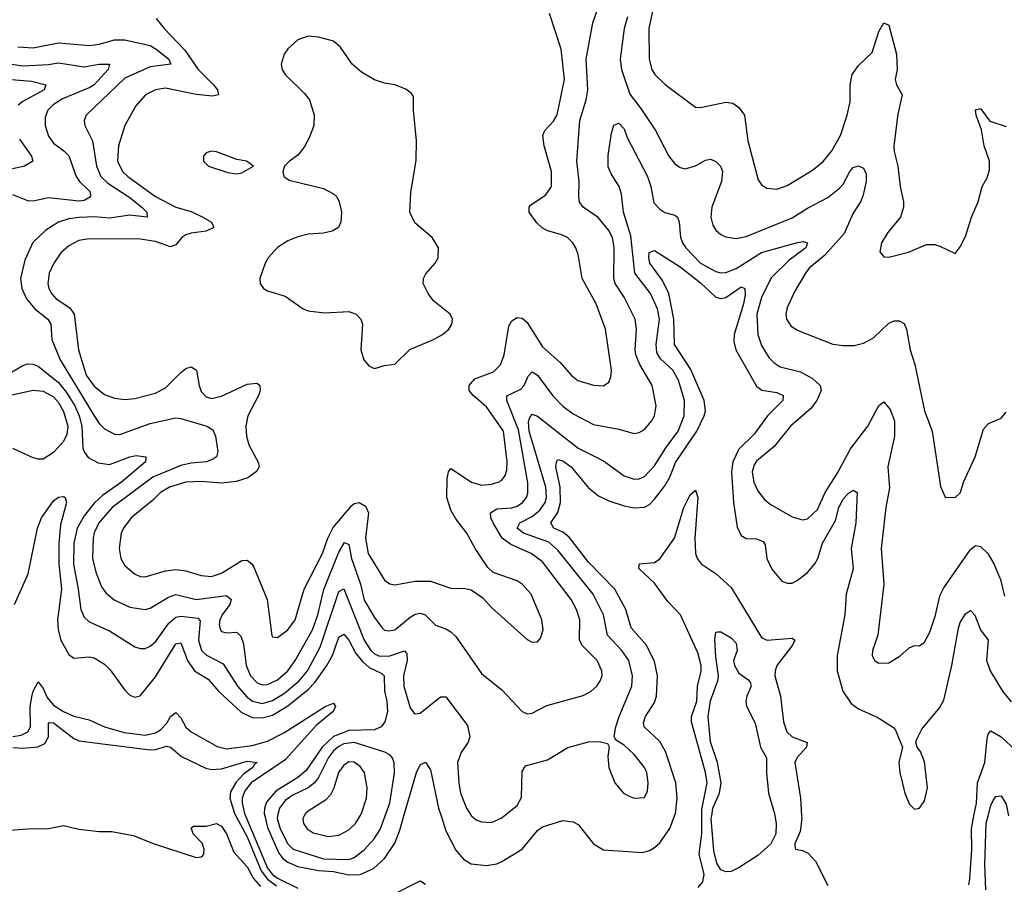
# Model space of a CAD drawing. Header units: inches. Extents: x 1173000 to 1307049, y 522583 to 678455.
# Tile 28 of 256: x 1201857 to 1205723, y 539732 to 543125. Entities that reach past the tile are written whole.
import ezdxf

# ---------------------------------------------------------------- set-up
doc = ezdxf.new("R2010")
doc.units = ezdxf.units.IN
doc.header["$MEASUREMENT"] = 0
doc.layers.add('B2503', color=7, linetype='Continuous')
doc.layers.add('B2504', color=7, linetype='Continuous')

msp = doc.modelspace()

# ---------------------------------------------------------------- linework, layer by layer
at = {"layer": 'B2503', "color": 5}
for points, elevation in [([(1201690, 539934.9), (1201890, 539949.3), (1201970, 539950.2), (1202030, 539963.1), (1202090, 539947.8), (1202170, 539938.5), (1202218.6, 539938.6), (1202303.1, 539923.1), (1202386, 539890), (1202550, 539837.1), (1202570, 539839.1), (1202575.8, 539844.2), (1202580.9, 539850), (1202582, 539870), (1202573.3, 539893.3), (1202539, 539930), (1202530, 539954), (1202540.2, 539959.8), (1202590, 539960.5), (1202630, 539970.5), (1202650, 539959.3), (1202670, 539930.4), (1202698.4, 539858.4), (1202750, 539800.2), (1202774.8, 539754.8), (1202803, 539723)], 640), ([(1202706.5, 540000), (1202750, 539917.6), (1202805, 539785), (1202830, 539751.6), (1202865.5, 539725.5)], 660), ([(1202743.6, 540000), (1202830, 539795.1), (1202850, 539770.7), (1202870, 539756.2), (1202950, 539716)], 680), ([(1202819.6, 540000), (1202830, 539955.3), (1202874.4, 539854.4), (1202890, 539833.6), (1202910, 539818.6), (1202950, 539802.2), (1203030, 539785.8), (1203090, 539781.9), (1203150, 539768.3), (1203194.5, 539770), (1203246, 539794), (1203290, 539833.3), (1203330, 539892.8), (1203350, 539944.7), (1203365.9, 540000)], 720), ([(1202870.2, 540000), (1202867.9, 539990), (1202879.8, 539950), (1202910, 539890.8), (1202930.9, 539870), (1203050, 539831.7), (1203150, 539829.3), (1203170, 539836.3), (1203210, 539867.3), (1203249.4, 539910), (1203274.3, 539950), (1203292.3, 540000)], 740), ([(1202974.5, 540000), (1202969.2, 539990), (1202971.1, 539970), (1202985.4, 539950), (1203010, 539933.4), (1203070, 539918.7), (1203110, 539925), (1203150, 539945.4), (1203175.2, 539970), (1203193.7, 540000)], 760), ([(1203511.6, 540000), (1203530, 539941.8), (1203570, 539865.6), (1203600.2, 539830), (1203630, 539811.9), (1203690, 539806), (1203730, 539811.7), (1203750, 539820.6), (1203829.9, 539870.1), (1203890, 539942.4), (1203910, 539957.8), (1203990, 539982.2), (1204030, 539977.2), (1204050, 539966.9), (1204110, 539890.2), (1204150, 539866.5), (1204303.1, 539856.9), (1204330, 539864), (1204350, 539875.8), (1204370, 539895), (1204410, 539951.2), (1204428, 540000)], 720), ([(1203631.5, 540000), (1203650, 539984.7), (1203670, 539976.5), (1203710, 539974), (1203750, 539992.8), (1203759.1, 540000)], 740), ([(1204520.5, 539719.5), (1204538.9, 539741.2), (1204544.7, 539770), (1204525.4, 539850), (1204535.4, 539930), (1204535.3, 540000)], 680), ([(1204822.3, 540000), (1204827.1, 539970), (1204825.7, 539930), (1204806, 539890), (1204754.9, 539845.1), (1204682.4, 539797.6), (1204650, 539781.7), (1204630, 539781.1), (1204610, 539788), (1204594.2, 539814.2), (1204583.2, 539863.3), (1204572.6, 539990), (1204574.1, 540000)], 660), ([(1204926.8, 540000), (1204927.5, 539990), (1204920.9, 539939.1), (1204900.7, 539890), (1204900.7, 539880.7), (1204902.8, 539870), (1204930, 539864.7), (1204953.5, 539853.5), (1204982.2, 539822.2), (1205030, 539727)], 680), ([(1205583.6, 539730), (1205587.2, 539752.8), (1205594.9, 539870), (1205593.6, 539950), (1205603.9, 540000)], 680), ([(1205650.2, 539710), (1205646, 539810), (1205651.6, 539971.6), (1205659.1, 540000)], 660), ([(1203321.2, 539690), (1203430, 539745.2), (1203450, 539731.7)], 680)]:
    msp.add_lwpolyline(points, dxfattribs=dict(at, elevation=elevation))
at = {"layer": 'B2504', "color": 5}
for points, elevation in [([(1201850, 543019), (1201910, 543014.7), (1202010, 543034.6), (1202130, 543024), (1202170, 543028.9), (1202230, 543045.6), (1202270, 543045.5), (1202370, 543023.3), (1202393.6, 543010), (1202442.7, 542970), (1202450.2, 542950), (1202370, 542940.3), (1202270, 542895.9), (1202118.3, 542750), (1202110.3, 542730), (1202112.6, 542710), (1202142.8, 542650), (1202158.5, 542550), (1202175.8, 542510), (1202203, 542483), (1202285.8, 542430), (1202336.6, 542390), (1202356.1, 542370), (1202358, 542350), (1202290, 542357.5), (1202210, 542346.6), (1202150, 542351), (1202090.8, 542349.2), (1202050, 542343.1), (1202010, 542329.9), (1201960.3, 542299.7), (1201909.6, 542250.4), (1201878.2, 542181.8), (1201860.1, 542110), (1201865.9, 542070), (1201884.3, 542030), (1201916.4, 541990), (1201968, 541950), (1201980.1, 541930), (1201983.1, 541870), (1202016.5, 541790), (1202150, 541570.7), (1202170, 541539.8), (1202190, 541519.4), (1202230, 541497.8), (1202250, 541497.7), (1202370, 541540.1), (1202470, 541562.3), (1202490, 541560.5), (1202592.7, 541530), (1202615.3, 541515.3), (1202626.2, 541490), (1202635.4, 541430), (1202630.2, 541410), (1202618.9, 541401.1), (1202590.5, 541389.5), (1202530, 541384.5), (1202490, 541375.8), (1202380.7, 541330), (1202220.1, 541210), (1202168.8, 541150), (1202150, 541110.8), (1202145.4, 541090), (1202143.1, 541010), (1202156.9, 540956.9), (1202179.2, 540899.2), (1202195.1, 540875.1), (1202228.3, 540848.3), (1202290, 540818.9), (1202350, 540810.1), (1202370, 540815.8), (1202441.1, 540858.9), (1202470, 540869.6), (1202550, 540849), (1202670, 540865.8), (1202688.2, 540850), (1202682.2, 540830), (1202652.4, 540790), (1202643.3, 540770), (1202640.4, 540750), (1202645.4, 540730), (1202650, 540724.2), (1202670, 540719.3), (1202710, 540721.8), (1202726, 540706), (1202736, 540676), (1202746.7, 540590), (1202763.6, 540550), (1202790, 540522.1), (1202810, 540514.3), (1202830, 540515.4), (1202870, 540533.7), (1202910, 540570.1), (1202938.6, 540610), (1203006.8, 540730), (1203028.3, 540790), (1203051.1, 540888.9), (1203110, 541035), (1203132.8, 541072.8), (1203150, 541066), (1203159.6, 541010), (1203195.4, 540910), (1203210, 540846.8), (1203250, 540778.4), (1203279.2, 540739.2), (1203290, 540729.3), (1203306, 540726), (1203330, 540730.9), (1203390, 540780.1), (1203410, 540791.5), (1203430, 540796.3), (1203449.4, 540789.4), (1203489.3, 540749.3), (1203530, 540734.2), (1203550, 540722.9), (1203570, 540704.1), (1203670, 540558.5), (1203750, 540495.3), (1203830, 540410.3), (1203850, 540401.1), (1203870, 540403.6), (1203926.9, 540433.1), (1204070, 540473), (1204101.1, 540490), (1204122.7, 540510), (1204136.8, 540530), (1204143.8, 540550), (1204143.5, 540570), (1204124.4, 540610), (1204067.5, 540667.5), (1204054.9, 540690), (1204056.2, 540770), (1204043.7, 540810), (1204022.5, 540850), (1203910, 540997.8), (1203865, 541030), (1203785, 541065), (1203751.2, 541090), (1203716.2, 541150), (1203707.5, 541170), (1203705.4, 541190), (1203730, 541205.6), (1203790, 541209.4), (1203810, 541216.2), (1203831, 541230), (1203847.3, 541250), (1203853, 541267), (1203852, 541308), (1203815.8, 541515.8), (1203770.4, 541630), (1203770.5, 541649.5), (1203825, 541675), (1203838.2, 541690), (1203853.6, 541726.4), (1203870, 541742.8), (1203890, 541730.1), (1203950, 541649.4), (1203990, 541608.1), (1204030, 541578.3), (1204110, 541536.3), (1204210, 541518.3), (1204270, 541500.7), (1204290, 541504.4), (1204310, 541517.3), (1204338.4, 541550), (1204350, 541570.7), (1204355.6, 541610), (1204340.8, 541690), (1204291.9, 541771.9), (1204276.7, 541810), (1204274.1, 541830), (1204279.4, 541910), (1204273.7, 541950), (1204230, 542035.6), (1204195.8, 542090), (1204189.4, 542110), (1204191.6, 542230), (1204184.1, 542270), (1204170, 542298), (1204128.7, 542348.7), (1204069.3, 542389.3), (1204055.8, 542410), (1204052.1, 542430), (1204053.6, 542490), (1204045.3, 542570), (1204056.9, 542730), (1204081.3, 542810), (1204088.3, 542850), (1204081.4, 542970), (1204107.2, 543112.8), (1204150, 543233.1)], 760), ([(1204348.9, 543188.9), (1204327.8, 543090), (1204328.9, 542970), (1204339, 542930), (1204351.1, 542910), (1204391.1, 542871.1), (1204510, 542781.7), (1204530, 542781.2), (1204630, 542801), (1204657.1, 542797.1), (1204680.9, 542780.9), (1204703.2, 542750), (1204716.3, 542650), (1204756.4, 542496.4), (1204770, 542476.4), (1204790, 542463.6), (1204830, 542460.2), (1204870, 542474.2), (1204970, 542534.2), (1205011.6, 542568.4), (1205045.9, 542610), (1205079.3, 542670), (1205106.3, 542750), (1205117.4, 542802.6), (1205117.8, 542870), (1205125.7, 542910), (1205150, 542945.3), (1205203.9, 542996.1), (1205230, 543079.1), (1205250, 543112.7), (1205270, 543104), (1205299.3, 542990), (1205302.3, 542930), (1205294.7, 542890), (1205299.6, 542870), (1205321.5, 542830), (1205305.5, 542754.5), (1205288.6, 542630), (1205290, 542607.3), (1205304.4, 542550), (1205313.8, 542470), (1205327.7, 542410), (1205327.7, 542390), (1205315.6, 542350), (1205265.3, 542290), (1205240.4, 542250), (1205234, 542214), (1205250, 542194.8), (1205270, 542193), (1205347.2, 542212.8), (1205417.2, 542242.8), (1205450, 542242.4), (1205470, 542236.4), (1205530, 542207.3), (1205550, 542234), (1205570, 542274), (1205594, 542350), (1205620.5, 542410), (1205636.3, 542470), (1205655.2, 542504.8), (1205664.4, 542535.6), (1205664.4, 542570), (1205643.8, 542630), (1205633.3, 542693.3), (1205612.3, 542750), (1205610, 542771), (1205630, 542776.3), (1205666.3, 542726.3), (1205730, 542705.5)], 780), ([(1202393.1, 543130), (1202424.6, 543090), (1202505.6, 543005.6), (1202558.3, 542930), (1202618.3, 542870), (1202633.5, 542850), (1202637.7, 542830), (1202614.7, 542825.3), (1202550, 542831.5), (1202430, 542856.6), (1202390.6, 542849.4), (1202351.5, 542830), (1202312.9, 542787.1), (1202270.1, 542709.9), (1202245.1, 542630), (1202241.8, 542570), (1202261.5, 542530), (1202282, 542510), (1202390, 542430.9), (1202470, 542388.9), (1202530, 542372.7), (1202576.8, 542350), (1202610.2, 542330), (1202619.6, 542310), (1202590, 542295.5), (1202530, 542287.3), (1202510, 542280.4), (1202493.9, 542270), (1202470, 542241.8), (1202450, 542234.3), (1202390, 542254.7), (1202330, 542264.1), (1202130, 542264.8), (1202090, 542258.5), (1202050, 542238), (1202019.1, 542210), (1201991.9, 542170), (1201972.9, 542130), (1201968.1, 542090), (1201971.8, 542070), (1201982.2, 542050), (1202001, 542030), (1202053.8, 541993.8), (1202071.2, 541970), (1202088.4, 541830), (1202118.3, 541730), (1202150, 541686.8), (1202190, 541654.5), (1202230, 541639.2), (1202270, 541634.2), (1202310, 541638.6), (1202390, 541659.5), (1202430, 541679.8), (1202490, 541740.6), (1202510, 541756), (1202530, 541762.4), (1202552.2, 541750), (1202561.6, 541690), (1202570, 541665.3), (1202590, 541645), (1202610, 541638.8), (1202650, 541647.3), (1202750, 541694.4), (1202790, 541698.6), (1202800.3, 541690), (1202801.2, 541670), (1202794.5, 541650), (1202753.6, 541570), (1202745.2, 541530), (1202748.1, 541490), (1202756.8, 541456.8), (1202794.4, 541385.6), (1202797.8, 541370), (1202787.5, 541352.5), (1202752.6, 541327.4), (1202707.9, 541312.1), (1202650, 541305.6), (1202570, 541312.2), (1202510, 541310.7), (1202446, 541290), (1202410.4, 541269.6), (1202380.6, 541239.4), (1202294.8, 541170), (1202265.1, 541130), (1202255.7, 541110), (1202247.5, 541050), (1202255, 541010), (1202270, 540983.2), (1202307.6, 540950), (1202330, 540940.2), (1202350, 540938.6), (1202430, 540962.2), (1202470, 540967.3), (1202510, 540962), (1202570, 540943.5), (1202610, 540940.1), (1202650, 540953.3), (1202730, 541003.2), (1202750, 541004.3), (1202769.1, 540989.1), (1202776.6, 540976.6), (1202828.8, 540850), (1202847.6, 540707.6), (1202850, 540703), (1202870, 540700.3), (1202910, 540730.2), (1202939.2, 540770), (1202974.5, 540890), (1203046.1, 541030), (1203066.7, 541090), (1203087.5, 541132.5), (1203161.1, 541218.9), (1203170, 541226.2), (1203190, 541229.6), (1203215.5, 541215.5), (1203226.3, 541190), (1203215, 541090), (1203225.9, 541030), (1203290, 540925), (1203310, 540911.1), (1203330, 540907.2), (1203410, 540922), (1203470, 540921.1), (1203550, 540894), (1203606.7, 540893.3), (1203630, 540887.4), (1203675.5, 540855.5), (1203710, 540817.6), (1203850, 540692.4), (1203870, 540682.4), (1203890, 540683.8), (1203902.3, 540697.7), (1203911.9, 540730), (1203907.2, 540770), (1203865.1, 540870), (1203830, 540909.7), (1203810, 540922.4), (1203715.6, 540955.5), (1203695.2, 540975.2), (1203645.7, 541050), (1203613.3, 541110), (1203570, 541166.2), (1203550, 541200.5), (1203533.7, 541250), (1203535.1, 541324.9), (1203540.7, 541350), (1203550, 541364), (1203631.7, 541310), (1203670, 541298), (1203710, 541301.9), (1203735.6, 541310), (1203750, 541318), (1203763.5, 541336.5), (1203770, 541357.3), (1203771.8, 541390), (1203757.1, 541510), (1203690, 541605.5), (1203638, 541650), (1203622.6, 541670), (1203621.4, 541690), (1203644.7, 541715.3), (1203717.3, 541742.6), (1203745.5, 541770), (1203759.9, 541810), (1203777.5, 541922.5), (1203790, 541943.9), (1203810, 541956.5), (1203830, 541953.7), (1203850, 541937.3), (1203910, 541841.2), (1203979.5, 541779.5), (1204022.6, 541730), (1204048.6, 541708.6), (1204109.7, 541690.3), (1204150, 541687.6), (1204170, 541703), (1204178, 541722), (1204181.1, 541750), (1204157, 541910), (1204120.5, 542010), (1204065.5, 542110), (1204050, 542204), (1204040.4, 542230), (1204028.4, 542250), (1204007.8, 542270), (1203982.4, 542282.4), (1203930, 542296.7), (1203908.5, 542308.5), (1203887.3, 542327.3), (1203857.4, 542370), (1203857.7, 542390), (1203863.1, 542396.9), (1203922.8, 542437.2), (1203944.7, 542470), (1203945.4, 542530), (1203916.2, 542630), (1203911.3, 542670), (1203919.4, 542690), (1203953.7, 542726.3), (1203968.1, 542751.9), (1203996.5, 542890), (1203983.7, 543010), (1203937.1, 543150)], 780), ([(1204243.5, 543136.5), (1204230.1, 543090), (1204215.1, 542970), (1204219.9, 542930), (1204252.3, 542832.3), (1204296.3, 542776.3), (1204353.9, 542690), (1204405.5, 542590), (1204430, 542559.6), (1204450, 542545.5), (1204470, 542539.7), (1204510, 542551.9), (1204550, 542574), (1204570, 542577.2), (1204590, 542569.1), (1204608.1, 542550), (1204616.1, 542530), (1204613.2, 542490), (1204574.1, 542390), (1204570.9, 542350), (1204578.6, 542318.6), (1204590, 542298.9), (1204610, 542281.5), (1204630, 542272.3), (1204670, 542266.8), (1204710, 542273.6), (1204890, 542347.9), (1204950, 542386), (1205030, 542427), (1205075.7, 542464.3), (1205090, 542479.1), (1205116.1, 542530), (1205130, 542545.5), (1205150, 542551), (1205170, 542542.8), (1205180, 542520), (1205180.4, 542490), (1205167.5, 542432.5), (1205157.8, 542410), (1205130, 542365.3), (1205093.7, 542286.3), (1205018.7, 542201.3), (1204956.8, 542150), (1204941.8, 542130), (1204900.6, 542059.4), (1204870, 541995.6), (1204865.5, 541970), (1204867.7, 541950), (1204884.2, 541924.2), (1204910, 541906.8), (1205050, 541851.9), (1205090, 541846.5), (1205133.5, 541846.5), (1205170, 541855.3), (1205210, 541876.9), (1205270, 541933.6), (1205290, 541942.8), (1205310, 541943.7), (1205330, 541932.7), (1205339, 541910), (1205353.7, 541830), (1205371.3, 541771.3), (1205409.3, 541590), (1205439.6, 541510), (1205472.7, 541292.7), (1205490.7, 541250.7), (1205530, 541250.4), (1205551.1, 541270), (1205562.3, 541310), (1205608.7, 541410), (1205641.4, 541518.6), (1205660.3, 541539.7), (1205710, 541560.7), (1205730, 541584.6)], 760), ([(1201770, 542958.2), (1201870, 542943.5), (1201970, 542948.7), (1202010, 542955.3), (1202110, 542940.4), (1202170.1, 542950.1), (1202210.3, 542950), (1202204.7, 542930), (1202150, 542869.9), (1202130, 542857.2), (1202025.9, 542814.1), (1201988.7, 542791.3), (1201967.8, 542770), (1201957.6, 542742.4), (1201957.1, 542710), (1201970, 542668), (1201990, 542640.1), (1202031.1, 542611.1), (1202050, 542590.2), (1202079.1, 542510), (1202092.3, 542490), (1202134.4, 542450), (1202136, 542430), (1202110, 542415.8), (1202090, 542413.2), (1201970, 542426.5), (1201910, 542413.1), (1201890, 542413.9), (1201830, 542437.6)], 740), ([(1201810, 542892.2), (1201903.9, 542883.9), (1201959.6, 542870), (1201952.9, 542850), (1201870, 542803.9), (1201851.6, 542790)], 720), ([(1203759.1, 540000), (1203810, 540040.6), (1203827.1, 540072.9), (1203830, 540174), (1203843.8, 540196.2), (1203930, 540220.2), (1204010, 540269.1), (1204090, 540290.3), (1204132.8, 540292.8), (1204164.7, 540284.7), (1204171, 540271), (1204166.2, 540233.8), (1204170.3, 540190), (1204193.7, 540130), (1204228.4, 540090), (1204250, 540078), (1204270, 540070.3), (1204310, 540073), (1204322.5, 540097.5), (1204325.3, 540130), (1204319.8, 540170), (1204310.6, 540190), (1204270, 540241.7), (1204230, 540278), (1204197.2, 540297.2), (1204191.9, 540311.9), (1204197.6, 540350), (1204210.6, 540390), (1204260.4, 540510), (1204263.9, 540550), (1204248.8, 540610), (1204221.3, 540650), (1204165, 540710), (1204149.5, 540790), (1204108.4, 540870), (1203970, 541043.8), (1203934.8, 541074.8), (1203835.6, 541110), (1203810.6, 541130), (1203820.6, 541150), (1203870, 541175.6), (1203900.1, 541199.9), (1203920.6, 541230), (1203925.9, 541250), (1203922.9, 541290), (1203857.1, 541510), (1203854.4, 541545.6), (1203858.4, 541561.6), (1203870, 541577.2), (1203890, 541568.8), (1204050, 541442.9), (1204150, 541393.4), (1204230, 541335.5), (1204270, 541321.6), (1204290, 541323.5), (1204310, 541332.9), (1204350, 541374.2), (1204394.6, 541445.4), (1204443.1, 541510), (1204466.7, 541570), (1204467.9, 541630), (1204444, 541710), (1204421.5, 541750), (1204373.8, 541793.8), (1204359.4, 541819.4), (1204355.9, 541850), (1204368.9, 541950), (1204361.9, 541990), (1204333.7, 542050), (1204271.9, 542130), (1204256.4, 542276.4), (1204228.3, 542370), (1204220, 542440), (1204210.9, 542470), (1204179.6, 542519.6), (1204168.2, 542548.2), (1204167.3, 542592.7), (1204180.7, 542679.3), (1204190, 542711.3), (1204210, 542718.7), (1204230, 542696.4), (1204242.5, 542662.5), (1204322.2, 542510), (1204335.2, 542470), (1204347, 542407), (1204370, 542381.4), (1204390, 542367.8), (1204430, 542357.6), (1204439.6, 542350), (1204446.7, 542330), (1204452.1, 542272.1), (1204459.2, 542250), (1204472.1, 542230), (1204530, 542169.7), (1204590, 542136.4), (1204610, 542131.2), (1204630, 542133), (1204670, 542149), (1204770, 542211.1), (1204911.1, 542251.1), (1204935.1, 542255.1), (1204950.3, 542250), (1204943.2, 542230), (1204878.5, 542181.5), (1204807.9, 542112.1), (1204770, 542034.8), (1204752, 541970), (1204754.7, 541890), (1204770, 541846.5), (1204799.1, 541799.1), (1204818.8, 541778.8), (1204843.1, 541763.1), (1204922.7, 541742.7), (1204970, 541716.9), (1204999.6, 541690), (1205004.2, 541670), (1204986.7, 541630), (1204962.4, 541597.6), (1204883.9, 541530), (1204819.7, 541450), (1204750, 541392), (1204741.3, 541378.7), (1204733.4, 541350), (1204739, 541310), (1204755.6, 541275.6), (1204781.8, 541241.8), (1204803.9, 541223.9), (1204890, 541174), (1204930, 541162.4), (1204950, 541166.7), (1204990, 541202.8), (1205019.9, 541270), (1205070, 541347.6), (1205119.2, 541440.8), (1205187, 541530), (1205230, 541610.7), (1205250, 541624.9), (1205275.2, 541595.2), (1205291.2, 541551.2), (1205291.7, 541490), (1205266.1, 541370), (1205272.5, 541287.5), (1205257.4, 541210), (1205239.8, 541050), (1205250.2, 540909.8), (1205226, 540710), (1205205.8, 540650), (1205204.5, 540630), (1205212.7, 540610), (1205230, 540599.6), (1205270, 540601.5), (1205312.8, 540627.2), (1205350, 540659.5), (1205370, 540668.4), (1205390, 540668.2), (1205410, 540682), (1205430, 540720.7), (1205452.6, 540787.4), (1205470, 540863.7), (1205485.3, 540894.7), (1205590, 541046.3), (1205610, 541060.9), (1205630, 541057.8), (1205658.4, 541030), (1205682, 540990), (1205707.5, 540927.5), (1205723.2, 540863.2)], 740), ([(1201856.6, 542656.6), (1201903.5, 542590), (1201908.9, 542570), (1201876.4, 542550), (1201783.6, 542530)], 720), ([(1204428, 540000), (1204431.7, 540010), (1204438.7, 540070), (1204433.6, 540130), (1204393.4, 540253.4), (1204370, 540292.3), (1204309.3, 540349.3), (1204305.8, 540365.8), (1204314.3, 540390), (1204350, 540445.5), (1204356.9, 540470), (1204361.9, 540550), (1204350, 540606.3), (1204318, 540670), (1204257.9, 540737.9), (1204237.2, 540810), (1204193.4, 540890), (1204090, 540996.7), (1204014.8, 541094.8), (1203990, 541113.9), (1203954.5, 541130), (1203942.4, 541150), (1203969.5, 541190.5), (1203981.2, 541230), (1203979.9, 541290), (1203962.3, 541370), (1203964.5, 541390), (1203970, 541398.5), (1203990, 541394.1), (1204023, 541370), (1204090, 541287.5), (1204130, 541256.1), (1204170, 541236.6), (1204230, 541216.8), (1204270, 541209.5), (1204310, 541211.9), (1204330, 541223), (1204350, 541243.1), (1204390, 541295.1), (1204410, 541330.1), (1204432.6, 541387.4), (1204515.2, 541510), (1204544.7, 541570), (1204549.9, 541590.1), (1204544.5, 541630), (1204491.8, 541751.8), (1204428.4, 541850), (1204424.9, 541950), (1204406, 542050), (1204381.1, 542101.1), (1204331.6, 542170), (1204327.2, 542190), (1204328.6, 542211.4), (1204350, 542219.3), (1204450, 542154.8), (1204530, 542092.3), (1204590, 542036.6), (1204610, 542031.3), (1204630, 542034.4), (1204690, 542076.8), (1204704.9, 542070), (1204705.3, 542045.3), (1204698.4, 542010), (1204662.4, 541890), (1204661.6, 541861.6), (1204669.1, 541830), (1204750, 541686.6), (1204770.8, 541670.8), (1204830, 541661.5), (1204854.6, 541650), (1204852.8, 541630), (1204793.2, 541570), (1204741.2, 541498.8), (1204680.5, 541439.5), (1204657, 541390), (1204652.4, 541350), (1204659.7, 541230), (1204673.7, 541133.7), (1204690, 541100.2), (1204709.1, 541089.1), (1204750, 541087.3), (1204776.7, 541076.7), (1204784.2, 541064.2), (1204790.1, 541010), (1204810, 540969.2), (1204850, 540922), (1204870, 540913.4), (1204890, 540913.8), (1204910, 540923.5), (1204950, 540955.3), (1204979.3, 540990), (1204990.6, 541010), (1205009.5, 541070.5), (1205059.9, 541160.1), (1205073.9, 541210), (1205090, 541243.8), (1205110, 541265.8), (1205130, 541279.2), (1205145.3, 541270), (1205140.1, 541150), (1205122.1, 541050), (1205129.3, 540970), (1205102.1, 540870), (1205096.4, 540790), (1205066.1, 540630), (1205066.4, 540570), (1205089.6, 540489.6), (1205121.7, 540441.7), (1205150, 540420.2), (1205227, 540387), (1205287.8, 540347.8), (1205296.4, 540336.4), (1205323, 540270), (1205308.5, 540210), (1205312.4, 540170), (1205332, 540090), (1205350, 540047.3), (1205370, 540026.8), (1205390, 540030.5), (1205410, 540059.3), (1205421.8, 540110), (1205410, 540212.7), (1205393.6, 540253.6), (1205380.7, 540270), (1205376.2, 540290), (1205379.1, 540300.9), (1205399.7, 540340.3), (1205470, 540425.4), (1205486.1, 540453.9), (1205517.4, 540590), (1205543, 540737.1), (1205550, 540759), (1205570, 540793.6), (1205590, 540806), (1205607.6, 540787.6), (1205630, 540730.3), (1205659.5, 540690), (1205653.3, 540610), (1205667.3, 540570), (1205715.3, 540490), (1205750, 540447.7)], 720), ([(1201810, 541733.2), (1201870, 541767.5), (1201890, 541774.2), (1201910, 541773.4), (1201930, 541764.8), (1202010, 541700.6), (1202041.7, 541661.7), (1202074.4, 541610), (1202091.4, 541570), (1202101.4, 541530), (1202105.3, 541445.3), (1202110, 541428.8), (1202126.3, 541406.3), (1202165.8, 541385.8), (1202210, 541379.9), (1202290.1, 541410.1), (1202314.5, 541414.5), (1202352.7, 541410), (1202351.4, 541390), (1202257.5, 541310), (1202182.6, 541257.4), (1202151.1, 541228.9), (1202110, 541178), (1202083.6, 541130), (1202070.4, 541070), (1202068.6, 540988.6), (1202087.4, 540890), (1202097.1, 540810), (1202110, 540780.2), (1202130, 540761.3), (1202210, 540726.9), (1202310, 540664.3), (1202330, 540657.4), (1202350, 540657.8), (1202370, 540665.9), (1202390, 540683.2), (1202442.8, 540757.2), (1202470, 540780.1), (1202490, 540783.8), (1202556.2, 540776.2), (1202566.1, 540766.1), (1202558.8, 540690), (1202571.3, 540650), (1202590.8, 540630.8), (1202656.8, 540596.8), (1202712.7, 540510), (1202750, 540465.8), (1202771.8, 540450), (1202810, 540441), (1202850, 540453.5), (1202897.5, 540482.5), (1202954.8, 540530), (1202987.9, 540570), (1203037.6, 540662.4), (1203110, 540881), (1203130, 540891.1), (1203210.1, 540690), (1203235.7, 540650), (1203250, 540636.9), (1203270, 540627.5), (1203310, 540628.9), (1203368.2, 540648.2), (1203377.7, 540637.7), (1203378.8, 540610), (1203364.5, 540550), (1203364.9, 540510), (1203390, 540424.4), (1203405.3, 540405.3), (1203410, 540400.3), (1203430, 540403.6), (1203510, 540467.8), (1203530, 540467.4), (1203615.5, 540355.5), (1203624.5, 540310), (1203617.8, 540290), (1203590, 540249.6), (1203576.5, 540210), (1203581.6, 540130), (1203588.2, 540090), (1203611.6, 540030), (1203630, 540001.2), (1203631.5, 540000)], 740), ([(1201826.8, 541653.2), (1201910, 541671.5), (1201950, 541666.9), (1201990, 541645.1), (1202010, 541623.1), (1202030, 541587.8), (1202046.1, 541530), (1202042.6, 541497.4), (1202030, 541469.9), (1201990, 541426.1), (1201950, 541399.9), (1201930, 541399.9), (1201910, 541406.1), (1201830, 541442.6)], 720), ([(1201837.4, 540830), (1201890.6, 540950), (1201927.9, 541130), (1201942.7, 541170), (1201990, 541236.5), (1202010, 541251.8), (1202030, 541254), (1202036.3, 541250), (1202041.1, 541230), (1202017.2, 541142.8), (1202011.2, 541068.8), (1202011.4, 540990), (1202022, 540890), (1202005.5, 540770), (1202008, 540730), (1202018.8, 540690), (1202050, 540633.4), (1202070, 540619.7), (1202130, 540624), (1202150, 540620.9), (1202190, 540596.3), (1202213.2, 540573.3), (1202270, 540493.7), (1202290, 540473.7), (1202310, 540466.4), (1202330, 540471.1), (1202390, 540546.4), (1202470, 540675.6), (1202490, 540679.3), (1202516, 540610), (1202543.6, 540570), (1202597.5, 540537.5), (1202637.5, 540490), (1202727.2, 540407.2), (1202770, 540386.3), (1202810, 540384.6), (1202850, 540396.2), (1202910, 540432.3), (1202990, 540496.2), (1203016, 540524), (1203063.7, 540590), (1203085.3, 540630), (1203110, 540702), (1203130, 540713.4), (1203150, 540690.2), (1203177.3, 540637.3), (1203204.9, 540604.9), (1203230, 540583.1), (1203279.4, 540559.4), (1203288.9, 540550), (1203289.4, 540490), (1203298.4, 540450), (1203301, 540410), (1203290.6, 540370), (1203275.9, 540350), (1203250, 540337.9), (1203150, 540335.6), (1203090, 540312.2), (1203045.5, 540270), (1202981.8, 540178.2), (1202949.2, 540150.8), (1202862.6, 540097.4), (1202826.5, 540053.5), (1202818.4, 540030), (1202817.3, 540010), (1202819.6, 540000)], 720), ([(1204535.3, 540000), (1204535.3, 540024.7), (1204557, 540130), (1204550, 540170), (1204494.7, 540370), (1204494.7, 540390), (1204515.6, 540450), (1204518, 540510), (1204532.4, 540567.6), (1204532.9, 540590), (1204520.3, 540640.3), (1204451.4, 540790), (1204402.1, 540842.1), (1204350, 540913), (1204288.4, 540971.6), (1204291.1, 540988.9), (1204350, 540994.3), (1204371.1, 541008.9), (1204427.8, 541090), (1204465.3, 541210), (1204490, 541259.7), (1204510, 541278.4), (1204520.2, 541250), (1204507.4, 541090), (1204510.4, 541030.4), (1204516.9, 541010), (1204533.1, 540990), (1204591.6, 540950), (1204650, 540896.6), (1204770, 540700.6), (1204790.1, 540690.1), (1204890, 540697.6), (1204900.3, 540690), (1204890.8, 540670), (1204830.1, 540590), (1204822.7, 540570), (1204822, 540550), (1204844.7, 540470), (1204855.8, 540370), (1204868.8, 540330), (1204890.2, 540310), (1204948.7, 540288.7), (1204946.4, 540270), (1204909.3, 540230), (1204901.2, 540210), (1204922.5, 540070), (1204926.8, 540000)], 680), ([(1204574.1, 540000), (1204578.7, 540030), (1204604.4, 540090), (1204611.3, 540130), (1204596.6, 540210), (1204569.1, 540290.9), (1204560.3, 540390), (1204570, 540451.8), (1204598.5, 540530), (1204601.3, 540550), (1204590, 540624), (1204586.5, 540693.5), (1204590, 540721), (1204597.2, 540722.8), (1204610, 540722), (1204650, 540699.1), (1204670, 540678.8), (1204674.2, 540650), (1204660.2, 540610), (1204663.2, 540590), (1204680.8, 540560.8), (1204716, 540536), (1204724.8, 540524.8), (1204728.6, 540510), (1204711.6, 540470), (1204707.8, 540450), (1204710.8, 540430.8), (1204744.7, 540364.7), (1204766.1, 540270), (1204788.7, 540228.7), (1204789.3, 540169.3), (1204797, 540090), (1204820.7, 540010), (1204822.3, 540000)], 660), ([(1201830, 540312.3), (1201863.3, 540316.7), (1201889.6, 540330.4), (1201899.9, 540350), (1201899.1, 540430), (1201906.2, 540473.8), (1201910, 540490.3), (1201930, 540526), (1201950, 540499.7), (1201965, 540465), (1201990, 540434.6), (1202030, 540409.7), (1202070, 540391.7), (1202130, 540376.9), (1202189.8, 540349.8), (1202267.6, 540327.6), (1202350, 540317.1), (1202390, 540325.8), (1202410, 540338.3), (1202435.3, 540364.7), (1202450, 540390.1), (1202470, 540405.6), (1202490, 540384.5), (1202510, 540347.9), (1202530, 540329.5), (1202633.2, 540273.2), (1202670, 540263.6), (1202770, 540276), (1202830, 540294), (1202894.4, 540325.6), (1203056.2, 540430), (1203090, 540443.2), (1203097.2, 540430), (1203088.1, 540410), (1203023.1, 540356.9), (1202899.6, 540220.4), (1202766.2, 540130), (1202741.8, 540098.2), (1202731.5, 540070), (1202730.3, 540049.7), (1202739.4, 540010), (1202743.6, 540000)], 680), ([(1201830, 540268.7), (1201870, 540266.2), (1201928.8, 540271.2), (1201955.7, 540284.3), (1201970.3, 540310), (1201970, 540362.8), (1201972.8, 540367.2), (1201990, 540365.3), (1202070, 540304.2), (1202090, 540294.3), (1202370, 540259.7), (1202390, 540260.3), (1202434.3, 540274.2), (1202450, 540270.1), (1202493.1, 540233.1), (1202587.9, 540187.9), (1202610, 540182.2), (1202650, 540185.5), (1202750, 540214.4), (1202790.1, 540210.1), (1202777.5, 540202.5), (1202772.4, 540190), (1202736.5, 540163.5), (1202707, 540133), (1202685.2, 540094.8), (1202682.1, 540070), (1202701.2, 540010), (1202706.5, 540000)], 660), ([(1205603.9, 540000), (1205614.2, 540050), (1205618.1, 540130), (1205646.4, 540210), (1205656, 540304), (1205659.2, 540320.8), (1205670, 540334.5), (1205711.2, 540310), (1205770, 540255.3), (1205790, 540247.7), (1205870, 540237.6), (1205885.2, 540225.2), (1205885.7, 540210), (1205871.2, 540190), (1205838.8, 540161.2), (1205801.6, 540118.4), (1205788.9, 540091.1), (1205785.4, 540070), (1205785.3, 540010), (1205787.8, 540000)], 680), ([(1203292.3, 540000), (1203310.3, 540050), (1203329.4, 540169.4), (1203327.6, 540210), (1203319.8, 540230), (1203310, 540239.4), (1203290.3, 540250.3), (1203170, 540288.5), (1203130, 540282.7), (1203110, 540273.1), (1203090, 540255.9), (1203070, 540229.9), (1203030, 540151.1), (1203014.5, 540130), (1202990, 540109.9), (1202930, 540081.3), (1202899.8, 540060.2), (1202877, 540030), (1202870.2, 540000)], 740), ([(1203193.7, 540000), (1203199.9, 540010), (1203218.9, 540070), (1203221.6, 540110), (1203210.6, 540170), (1203194.5, 540194.6), (1203170, 540211.1), (1203150, 540212.3), (1203130, 540199.8), (1203109.2, 540170), (1203090.9, 540109.1), (1203077.7, 540082.3), (1203057.8, 540062.2), (1202990, 540019), (1202979.7, 540010), (1202974.5, 540000)], 760), ([(1203365.9, 540000), (1203414.9, 540170), (1203430, 540200.7), (1203450, 540211.1), (1203470, 540181.3), (1203502.2, 540030), (1203511.6, 540000)], 720), ([(1205659.1, 540000), (1205670, 540041.2), (1205679.6, 540060.4), (1205690, 540076.9), (1205710, 540078.9), (1205730, 540046), (1205739.3, 540000)], 660)]:
    msp.add_lwpolyline(points, dxfattribs=dict(at, elevation=elevation))
at = {"layer": 'B2504', "color": 5, "elevation": 820}
for points in [[(1202990, 543060.3), (1202950, 543045.6), (1202910, 543010.9), (1202896.2, 542990), (1202883.9, 542950), (1202888, 542930), (1202899.2, 542910), (1202975.5, 542835.5), (1202994.7, 542810), (1203013.2, 542750), (1203011.6, 542710), (1202995.5, 542664.5), (1202974.8, 542625.2), (1202950, 542593.7), (1202916.3, 542570), (1202897.3, 542550), (1202890.8, 542530), (1202894.8, 542510), (1202914.9, 542494.9), (1203050, 542462.6), (1203090, 542441.5), (1203102.3, 542430), (1203112.2, 542410), (1203121.3, 542370), (1203118.5, 542330), (1203108.5, 542310), (1203084.3, 542295.7), (1203050, 542287.6), (1202990, 542282.9), (1202950, 542272.8), (1202910, 542257), (1202870, 542230.8), (1202832.6, 542190), (1202821.3, 542170), (1202800.3, 542110), (1202802, 542090), (1202814.9, 542070), (1202830, 542060.9), (1202900, 542040), (1202970, 541990.3), (1202990, 541983.1), (1203054.3, 541974.3), (1203150, 541979.4), (1203178.3, 541970), (1203196.9, 541950), (1203203.2, 541930), (1203197, 541830), (1203208.2, 541790), (1203230, 541764.9), (1203250, 541756.3), (1203290, 541768.4), (1203330, 541773), (1203389.2, 541830.8), (1203482, 541870), (1203517.7, 541890), (1203542, 541910), (1203554.4, 541930), (1203556.2, 541950), (1203547.2, 541970), (1203481.9, 542021.9), (1203461, 542050), (1203440.9, 542090), (1203442.7, 542110), (1203452.2, 542127.8), (1203488.4, 542170), (1203499.7, 542190), (1203501.7, 542230), (1203476.3, 542270), (1203408.4, 542328.4), (1203388.9, 542370), (1203392.9, 542447.1), (1203413.6, 542573.6), (1203415.1, 542650), (1203403.7, 542770), (1203403.2, 542823.2), (1203395.9, 542835.9), (1203373.1, 542853.1), (1203330, 542869.6), (1203290, 542876), (1203250, 542888.6), (1203198.7, 542918.7), (1203163, 542950), (1203117.3, 543017.3), (1203090, 543040.4), (1203030, 543056.8)], [(1202610, 542609.7), (1202590, 542602.4), (1202578.7, 542590), (1202578.7, 542570), (1202599.3, 542550), (1202674.8, 542525.3), (1202710, 542520.3), (1202730, 542524.2), (1202775.3, 542550), (1202748, 542570), (1202710, 542576.9), (1202630, 542607.1)]]:
    msp.add_lwpolyline(points, close=True, dxfattribs=at)

doc.saveas('drawing.dxf')
